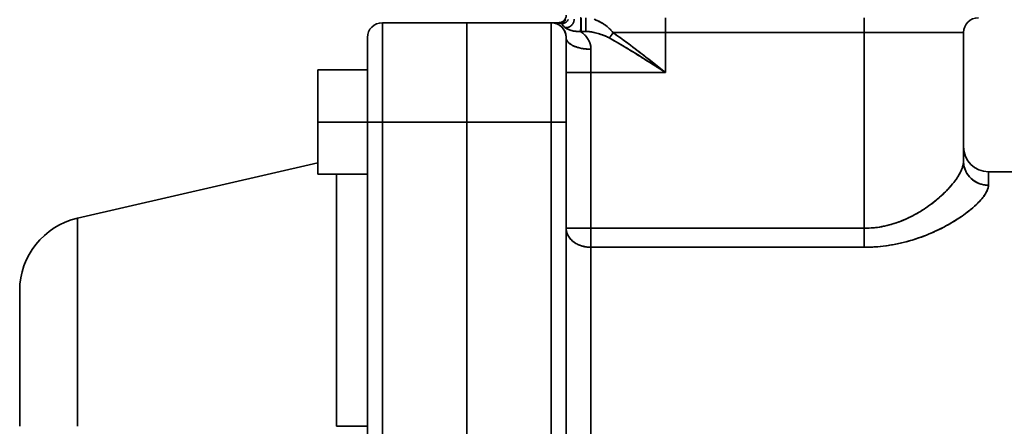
# Model space of a CAD drawing. Header units: inches. Extents: x 4039 to 5286, y 462 to 1855.
# Tile 5 of 26: x 4039 to 4238, y 1094 to 1176. Entities that reach past the tile are written whole.
import ezdxf

# ---------------------------------------------------------------- set-up
doc = ezdxf.new("R2010")
doc.units = ezdxf.units.IN
doc.header["$MEASUREMENT"] = 0

msp = doc.modelspace()

# ---------------------------------------------------------------- linework, layer by layer
at = {"color": 7, "lineweight": 35}
for p, q in [((4112.43, 1155.61), (4112.43, 1175.61)), ((4112.43, 1175.61), (4112.43, 1155.61)), ((4129.43, 1155.61), (4129.43, 1175.61)), ((4129.43, 1175.61), (4129.43, 1155.61)), ((4146.43, 1155.61), (4146.43, 1175.61)), ((4146.43, 1155.61), (4146.43, 1175.61)), ((4169.43, 1173.61), (4209.43, 1173.61)), ((4169.43, 1173.61), (4209.43, 1173.61)), ((4209.43, 1173.61), (4229.43, 1173.61)), ((4209.43, 1173.61), (4209.43, 1134.22)), ((4229.43, 1173.61), (4209.43, 1173.61)), ((4209.43, 1173.61), (4209.43, 1134.22)), ((4229.43, 1173.61), (4229.43, 1147.69)), ((4229.43, 1147.69), (4229.43, 1173.61)), ((4154.43, 1165.61), (4154.43, 1134.22)), ((4154.43, 1134.22), (4154.43, 1165.61)), ((4109.43, 1005.61), (4109.43, 1155.61)), ((4109.43, 1005.61), (4109.43, 1155.61)), ((4112.43, 1005.61), (4112.43, 1155.61)), ((4112.43, 1155.61), (4112.43, 1005.61)), ((4129.43, 1005.61), (4129.43, 1155.61)), ((4129.43, 1155.61), (4129.43, 1005.61)), ((4129.43, 1155.61), (4129.43, 1005.61)), ((4129.43, 1005.61), (4129.43, 1155.61)), ((4146.43, 1005.61), (4146.43, 1155.61)), ((4146.43, 1155.61), (4146.43, 1005.61)), ((4149.43, 1155.61), (4149.43, 1005.61)), ((4149.43, 1005.61), (4149.43, 1155.61)), ((4051.05, 1136.26), (4099.43, 1147.43)), ((4103.23, 1145.11), (4103.23, 1094.35)), ((4103.23, 1094.35), (4103.23, 1145.11)), ((4109.43, 1145.11), (4109.43, 1094.35)), ((4109.43, 1145.11), (4109.43, 1094.35)), ((4051.05, 1136.26), (4051.05, 1094.35)), ((4051.05, 1094.35), (4051.05, 1136.26)), ((4209.43, 1134.22), (4154.43, 1134.22)), ((4154.43, 1134.22), (4209.43, 1134.22)), ((4209.43, 1130.39), (4154.43, 1130.39)), ((4154.43, 1130.39), (4154.43, 1080.61)), ((4209.43, 1130.39), (4154.43, 1130.39)), ((4154.43, 1080.61), (4154.43, 1130.39)), ((4039.43, 1121.65), (4039.43, 1094.35)), ((4039.43, 1121.65), (4039.43, 1094.35)), ((4039.43, 1121.64), (4039.43, 1094.35))]:
    msp.add_line(p, q, dxfattribs=at)
at = {"color": 7, "lineweight": 35, "ltscale": 0.425}
for p, q in [((4112.43, 1175.61), (4129.43, 1175.61)), ((4112.43, 1175.61), (4129.43, 1175.61)), ((4129.43, 1175.61), (4112.43, 1175.61)), ((4129.43, 1175.61), (4146.43, 1175.61)), ((4129.43, 1175.61), (4146.43, 1175.61)), ((4146.43, 1175.61), (4129.43, 1175.61)), ((4129.43, 1155.61), (4112.43, 1155.61)), ((4129.43, 1155.61), (4112.43, 1155.61)), ((4146.43, 1155.61), (4129.43, 1155.61)), ((4146.43, 1155.61), (4129.43, 1155.61))]:
    msp.add_line(p, q, dxfattribs=at)
at = {"color": 7, "lineweight": 35, "ltscale": 0.002408}
msp.add_line((4129.43, 1175.61), (4129.43, 1175.51), dxfattribs=at)
at = {"color": 7, "lineweight": 35, "ltscale": 0.009608}
msp.add_line((4129.43, 1175.22), (4129.43, 1175.61), dxfattribs=at)
at = {"color": 7, "lineweight": 35, "ltscale": 0.0072}
msp.add_line((4129.43, 1175.51), (4129.43, 1175.22), dxfattribs=at)
at = {"color": 7, "lineweight": 35, "ltscale": 0.04345}
for p, q in [((4148.17, 1175.61), (4146.43, 1175.61)), ((4146.43, 1175.61), (4148.17, 1175.61))]:
    msp.add_line(p, q, dxfattribs=at)
at = {"color": 7, "lineweight": 35, "ltscale": 0.037769}
msp.add_line((4146.43, 1175.61), (4147.94, 1175.61), dxfattribs=at)
at = {"color": 7, "lineweight": 35, "ltscale": 0.000396}
msp.add_line((4146.44, 1175.61), (4146.43, 1175.61), dxfattribs=at)
at = {"color": 7, "lineweight": 35, "ltscale": 0.000835}
msp.add_line((4146.43, 1175.61), (4146.46, 1175.61), dxfattribs=at)
at = {"color": 7, "lineweight": 35, "ltscale": 0.000571}
msp.add_line((4146.43, 1175.61), (4146.45, 1175.61), dxfattribs=at)
at = {"color": 7, "lineweight": 35, "ltscale": 0.00595}
msp.add_line((4148.17, 1175.61), (4147.93, 1175.61), dxfattribs=at)
at = {"color": 7, "lineweight": 35, "ltscale": 0.001707}
msp.add_line((4148.5, 1175.42), (4148.56, 1175.41), dxfattribs=at)
at = {"color": 7, "lineweight": 35, "ltscale": 0.000301}
msp.add_line((4149, 1175.86), (4148.99, 1175.85), dxfattribs=at)
at = {"color": 7, "lineweight": 35, "ltscale": 0.068478}
for p, q in [((4152.43, 1173.87), (4152.43, 1176.61)), ((4153.38, 1173.87), (4153.38, 1176.61))]:
    msp.add_line(p, q, dxfattribs=at)
at = {"color": 7, "lineweight": 35, "ltscale": 0.0375}
for p, q in [((4152.43, 1175.11), (4152.43, 1176.61)), ((4153.38, 1176.61), (4153.38, 1175.11))]:
    msp.add_line(p, q, dxfattribs=at)
at = {"color": 7, "lineweight": 35, "ltscale": 0.005969}
msp.add_line((4156.52, 1175.62), (4156.73, 1175.5), dxfattribs=at)
at = {"color": 7, "lineweight": 35, "ltscale": 0.001672}
msp.add_line((4156.58, 1175.58), (4156.52, 1175.62), dxfattribs=at)
at = {"color": 7, "lineweight": 35, "ltscale": 0.075}
for p, q in [((4169.43, 1173.61), (4169.43, 1176.61)), ((4169.43, 1173.61), (4169.43, 1176.61)), ((4209.43, 1176.61), (4209.43, 1173.61)), ((4209.43, 1176.61), (4209.43, 1173.61)), ((4112.43, 1155.61), (4109.43, 1155.61)), ((4109.43, 1155.61), (4112.43, 1155.61)), ((4149.43, 1155.61), (4146.43, 1155.61)), ((4149.43, 1155.61), (4146.43, 1155.61))]:
    msp.add_line(p, q, dxfattribs=at)
at = {"color": 7, "lineweight": 35, "ltscale": 0.011922}
msp.add_line((4129.43, 1175.22), (4129.43, 1174.74), dxfattribs=at)
at = {"color": 7, "lineweight": 35, "ltscale": 0.028452}
msp.add_line((4129.43, 1174.08), (4129.43, 1175.22), dxfattribs=at)
at = {"color": 7, "lineweight": 35, "ltscale": 0.016531}
msp.add_line((4129.43, 1174.74), (4129.43, 1174.08), dxfattribs=at)
at = {"color": 7, "lineweight": 35, "ltscale": 0.020979}
msp.add_line((4129.43, 1174.08), (4129.43, 1173.24), dxfattribs=at)
at = {"color": 7, "lineweight": 35, "ltscale": 0.046205}
msp.add_line((4129.43, 1172.24), (4129.43, 1174.08), dxfattribs=at)
at = {"color": 7, "lineweight": 35, "ltscale": 0.000802}
msp.add_line((4148.95, 1174.88), (4148.92, 1174.9), dxfattribs=at)
at = {"color": 7, "lineweight": 35, "ltscale": 0.003939}
msp.add_line((4149.04, 1174.79), (4148.92, 1174.9), dxfattribs=at)
at = {"color": 7, "lineweight": 35, "ltscale": 0.000914}
msp.add_line((4148.99, 1174.83), (4149.01, 1174.81), dxfattribs=at)
at = {"color": 7, "lineweight": 35, "ltscale": 0.002265}
for p, q in [((4152.34, 1173.87), (4152.43, 1173.87)), ((4152.43, 1173.87), (4152.34, 1173.87))]:
    msp.add_line(p, q, dxfattribs=at)
at = {"color": 7, "lineweight": 35, "ltscale": 0.030978}
for p, q in [((4152.43, 1173.87), (4152.43, 1175.11)), ((4153.38, 1175.11), (4153.38, 1173.87))]:
    msp.add_line(p, q, dxfattribs=at)
at = {"color": 7, "lineweight": 35, "ltscale": 0.023919}
msp.add_line((4153.38, 1173.87), (4152.43, 1173.87), dxfattribs=at)
msp.add_line((4153.38, 1173.87), (4152.43, 1173.87), dxfattribs=at)
at = {"color": 7, "lineweight": 35, "ltscale": 0.002281}
msp.add_line((4155.05, 1173.64), (4155.13, 1173.62), dxfattribs=at)
at = {"color": 7, "lineweight": 35, "ltscale": 0.263903}
for p, q in [((4158.87, 1173.61), (4169.43, 1173.61)), ((4169.43, 1173.61), (4158.87, 1173.61))]:
    msp.add_line(p, q, dxfattribs=at)
at = {"color": 7, "lineweight": 35, "ltscale": 0.2}
msp.add_line((4169.43, 1165.61), (4169.43, 1173.61), dxfattribs=at)
msp.add_line((4169.43, 1165.61), (4169.43, 1173.61), dxfattribs=at)
at = {"color": 7, "lineweight": 35, "ltscale": 0.16002}
msp.add_line((4109.43, 1172.61), (4109.43, 1166.21), dxfattribs=at)
at = {"color": 7, "lineweight": 35, "ltscale": 0.057424}
msp.add_line((4109.43, 1170.31), (4109.43, 1172.61), dxfattribs=at)
at = {"color": 7, "lineweight": 35, "ltscale": 0.007172}
msp.add_line((4109.43, 1172.32), (4109.43, 1172.61), dxfattribs=at)
at = {"color": 7, "lineweight": 35, "ltscale": 0.017647}
msp.add_line((4109.43, 1171.61), (4109.43, 1172.32), dxfattribs=at)
at = {"color": 7, "lineweight": 35, "ltscale": 0.022891}
msp.add_line((4109.43, 1170.7), (4109.43, 1171.61), dxfattribs=at)
at = {"color": 7, "lineweight": 35, "ltscale": 0.025226}
msp.add_line((4129.43, 1173.24), (4129.43, 1172.24), dxfattribs=at)
at = {"color": 7, "lineweight": 35, "ltscale": 0.02923}
msp.add_line((4129.43, 1172.24), (4129.43, 1171.07), dxfattribs=at)
at = {"color": 7, "lineweight": 35, "ltscale": 0.062182}
msp.add_line((4129.43, 1169.75), (4129.43, 1172.24), dxfattribs=at)
at = {"color": 7, "lineweight": 35, "ltscale": 0.424997}
msp.add_line((4149.43, 1172.61), (4149.43, 1155.61), dxfattribs=at)
at = {"color": 7, "lineweight": 35, "ltscale": 0.007095}
msp.add_line((4149.43, 1172.32), (4149.43, 1172.61), dxfattribs=at)
at = {"color": 7, "lineweight": 35, "ltscale": 0.022745}
msp.add_line((4149.43, 1171.41), (4149.43, 1172.32), dxfattribs=at)
at = {"color": 7, "lineweight": 35, "ltscale": 0.017639}
msp.add_line((4149.43, 1170.71), (4149.43, 1171.41), dxfattribs=at)
at = {"color": 7, "lineweight": 35, "ltscale": 0.001724}
msp.add_line((4149.64, 1171.93), (4149.61, 1171.99), dxfattribs=at)
at = {"color": 7, "lineweight": 35, "ltscale": 0.02386}
msp.add_line((4109.43, 1169.74), (4109.43, 1170.7), dxfattribs=at)
at = {"color": 7, "lineweight": 35, "ltscale": 0.020963}
msp.add_line((4109.43, 1169.47), (4109.43, 1170.31), dxfattribs=at)
at = {"color": 7, "lineweight": 35, "ltscale": 0.052909}
msp.add_line((4109.43, 1167.63), (4109.43, 1169.74), dxfattribs=at)
at = {"color": 7, "lineweight": 35, "ltscale": 0.014325}
msp.add_line((4109.43, 1168.9), (4109.43, 1169.47), dxfattribs=at)
at = {"color": 7, "lineweight": 35, "ltscale": 0.032952}
msp.add_line((4129.43, 1171.07), (4129.43, 1169.75), dxfattribs=at)
at = {"color": 7, "lineweight": 35, "ltscale": 0.036356}
msp.add_line((4129.43, 1169.75), (4129.43, 1168.29), dxfattribs=at)
at = {"color": 7, "lineweight": 35, "ltscale": 0.075768}
msp.add_line((4129.43, 1166.72), (4129.43, 1169.75), dxfattribs=at)
at = {"color": 7, "lineweight": 35, "ltscale": 0.021798}
msp.add_line((4149.43, 1169.83), (4149.43, 1170.71), dxfattribs=at)
at = {"color": 7, "lineweight": 35, "ltscale": 0.025773}
msp.add_line((4149.43, 1168.8), (4149.43, 1169.83), dxfattribs=at)
at = {"color": 7, "lineweight": 35, "ltscale": 0.116666}
for p, q in [((4154.43, 1170.27), (4154.43, 1165.61)), ((4154.43, 1165.61), (4154.43, 1170.27))]:
    msp.add_line(p, q, dxfattribs=at)
at = {"color": 7, "lineweight": 35, "ltscale": 0.069788}
msp.add_line((4109.43, 1166.11), (4109.43, 1168.9), dxfattribs=at)
at = {"color": 7, "lineweight": 35, "ltscale": 0.06442}
msp.add_line((4109.43, 1165.05), (4109.43, 1167.63), dxfattribs=at)
at = {"color": 7, "lineweight": 35, "ltscale": 0.039411}
msp.add_line((4129.43, 1168.29), (4129.43, 1166.72), dxfattribs=at)
at = {"color": 7, "lineweight": 35, "ltscale": 0.02943}
msp.add_line((4149.43, 1167.63), (4149.43, 1168.8), dxfattribs=at)
at = {"color": 7, "lineweight": 35, "ltscale": 0.085471}
msp.add_line((4166.74, 1167.72), (4169.43, 1165.61), dxfattribs=at)
at = {"color": 7, "lineweight": 35, "ltscale": 0.2625}
for p, q in [((4099.43, 1166.11), (4099.43, 1155.61)), ((4099.43, 1155.61), (4099.43, 1166.11)), ((4099.43, 1155.61), (4099.43, 1166.11)), ((4099.43, 1166.11), (4099.43, 1155.61)), ((4099.43, 1155.61), (4099.43, 1166.11)), ((4109.43, 1155.61), (4109.43, 1166.11)), ((4109.43, 1155.61), (4109.43, 1166.11)), ((4099.43, 1145.11), (4099.43, 1155.61)), ((4099.43, 1145.11), (4099.43, 1155.61)), ((4099.43, 1155.61), (4099.43, 1145.11)), ((4109.43, 1145.11), (4109.43, 1155.61)), ((4109.43, 1145.11), (4109.43, 1155.61))]:
    msp.add_line(p, q, dxfattribs=at)
at = {"color": 7, "lineweight": 35, "ltscale": 0.25}
for p, q in [((4109.43, 1166.11), (4099.43, 1166.11)), ((4099.43, 1166.11), (4109.43, 1166.11)), ((4109.43, 1166.11), (4099.43, 1166.11)), ((4099.43, 1166.11), (4109.43, 1166.11)), ((4099.43, 1166.11), (4109.43, 1166.11)), ((4109.43, 1155.61), (4099.43, 1155.61)), ((4099.43, 1155.61), (4109.43, 1155.61)), ((4109.43, 1145.11), (4099.43, 1145.11)), ((4099.43, 1145.11), (4109.43, 1145.11))]:
    msp.add_line(p, q, dxfattribs=at)
at = {"color": 7, "lineweight": 35, "ltscale": 0.019041}
msp.add_line((4109.43, 1166.21), (4109.43, 1165.44), dxfattribs=at)
at = {"color": 7, "lineweight": 35, "ltscale": 0.0326}
msp.add_line((4109.43, 1165.44), (4109.43, 1164.14), dxfattribs=at)
at = {"color": 7, "lineweight": 35, "ltscale": 0.042087}
msp.add_line((4129.43, 1166.72), (4129.43, 1165.03), dxfattribs=at)
at = {"color": 7, "lineweight": 35, "ltscale": 0.086444}
msp.add_line((4129.43, 1163.26), (4129.43, 1166.72), dxfattribs=at)
at = {"color": 7, "lineweight": 35, "ltscale": 0.035312}
msp.add_line((4149.43, 1164.91), (4149.43, 1166.32), dxfattribs=at)
at = {"color": 7, "lineweight": 35, "ltscale": 0.125}
for p, q in [((4149.43, 1165.61), (4154.43, 1165.61)), ((4149.43, 1165.61), (4154.43, 1165.61)), ((4154.43, 1134.22), (4149.43, 1134.22))]:
    msp.add_line(p, q, dxfattribs=at)
at = {"color": 7, "lineweight": 35, "ltscale": 0.375}
for p, q in [((4169.43, 1165.61), (4154.43, 1165.61)), ((4154.43, 1165.61), (4169.43, 1165.61))]:
    msp.add_line(p, q, dxfattribs=at)
at = {"color": 7, "lineweight": 35, "ltscale": 0.040388}
msp.add_line((4109.43, 1163.43), (4109.43, 1165.05), dxfattribs=at)
at = {"color": 7, "lineweight": 35, "ltscale": 0.213339}
msp.add_line((4109.43, 1164.14), (4109.43, 1155.61), dxfattribs=at)
at = {"color": 7, "lineweight": 35, "ltscale": 0.044357}
msp.add_line((4129.43, 1165.03), (4129.43, 1163.26), dxfattribs=at)
at = {"color": 7, "lineweight": 35, "ltscale": 0.037364}
msp.add_line((4149.43, 1163.41), (4149.43, 1164.91), dxfattribs=at)
at = {"color": 7, "lineweight": 35, "ltscale": 0.052548}
msp.add_line((4109.43, 1161.33), (4109.43, 1163.43), dxfattribs=at)
at = {"color": 7, "lineweight": 35, "ltscale": 0.046199}
msp.add_line((4129.43, 1163.26), (4129.43, 1161.41), dxfattribs=at)
at = {"color": 7, "lineweight": 35, "ltscale": 0.093796}
msp.add_line((4129.43, 1159.51), (4129.43, 1163.26), dxfattribs=at)
at = {"color": 7, "lineweight": 35, "ltscale": 0.03876}
msp.add_line((4149.43, 1161.86), (4149.43, 1163.41), dxfattribs=at)
at = {"color": 7, "lineweight": 35, "ltscale": 0.079106}
msp.add_line((4149.43, 1158.7), (4149.43, 1161.86), dxfattribs=at)
at = {"color": 7, "lineweight": 35, "ltscale": 0.065381}
msp.add_line((4109.43, 1158.72), (4109.43, 1161.33), dxfattribs=at)
at = {"color": 7, "lineweight": 35, "ltscale": 0.047597}
msp.add_line((4129.43, 1161.41), (4129.43, 1159.51), dxfattribs=at)
at = {"color": 7, "lineweight": 35, "ltscale": 0.048537}
msp.add_line((4129.43, 1159.51), (4129.43, 1157.57), dxfattribs=at)
at = {"color": 7, "lineweight": 35, "ltscale": 0.097546}
msp.add_line((4129.43, 1155.61), (4129.43, 1159.51), dxfattribs=at)
at = {"color": 7, "lineweight": 35, "ltscale": 0.077783}
msp.add_line((4109.43, 1155.61), (4109.43, 1158.72), dxfattribs=at)
at = {"color": 7, "lineweight": 35, "ltscale": 0.049009}
msp.add_line((4129.43, 1157.57), (4129.43, 1155.61), dxfattribs=at)
at = {"color": 7, "lineweight": 35, "ltscale": 0.077334}
msp.add_line((4149.43, 1155.61), (4149.43, 1158.7), dxfattribs=at)
at = {"color": 7, "lineweight": 35, "ltscale": 0.204485}
msp.add_line((4099.43, 1147.43), (4099.43, 1155.61), dxfattribs=at)
at = {"color": 7, "lineweight": 35, "ltscale": 0.204484}
msp.add_line((4099.43, 1155.61), (4099.43, 1147.43), dxfattribs=at)
at = {"color": 7, "lineweight": 35, "ltscale": 0.00033}
msp.add_line((4229.43, 1147.69), (4229.43, 1147.67), dxfattribs=at)
at = {"color": 7, "lineweight": 35, "ltscale": 0.000174}
msp.add_line((4229.43, 1147.67), (4229.43, 1147.68), dxfattribs=at)
at = {"color": 7, "lineweight": 35, "ltscale": 0.067738}
for p, q in [((4234.43, 1145.61), (4234.43, 1142.9)), ((4234.43, 1142.9), (4234.43, 1145.61))]:
    msp.add_line(p, q, dxfattribs=at)
at = {"color": 7, "lineweight": 35, "ltscale": 0.251161}
msp.add_line((4244.47, 1145.61), (4234.43, 1145.61), dxfattribs=at)
at = {"color": 7, "lineweight": 35, "ltscale": 0.002299}
msp.add_line((4234.35, 1142.32), (4234.37, 1142.41), dxfattribs=at)
at = {"color": 7, "lineweight": 35, "ltscale": 0.035797}
msp.add_line((4051.05, 1133.92), (4051.05, 1135.36), dxfattribs=at)
at = {"color": 7, "lineweight": 35, "ltscale": 0.009516}
msp.add_line((4149.43, 1134.22), (4149.81, 1134.23), dxfattribs=at)
at = {"color": 7, "lineweight": 35, "ltscale": 0.115484}
msp.add_line((4149.81, 1134.23), (4154.43, 1134.22), dxfattribs=at)
at = {"color": 7, "lineweight": 35, "ltscale": 0.095748}
for p, q in [((4154.43, 1134.22), (4154.43, 1130.39)), ((4154.43, 1130.39), (4154.43, 1134.22)), ((4209.43, 1134.22), (4209.43, 1130.39)), ((4209.43, 1134.22), (4209.43, 1130.39))]:
    msp.add_line(p, q, dxfattribs=at)
at = {"color": 7, "lineweight": 35, "ltscale": 0.000179}
msp.add_line((4039.43, 1121.65), (4039.43, 1121.64), dxfattribs=at)
at = {"color": 7, "lineweight": 35, "ltscale": 0.016317}
msp.add_line((4039.43, 1121.11), (4039.43, 1120.46), dxfattribs=at)
at = {"color": 7, "lineweight": 35, "ltscale": 0.085954}
msp.add_line((4039.43, 1117.02), (4039.43, 1120.46), dxfattribs=at)
at = {"color": 7, "lineweight": 35, "ltscale": 0.022588}
msp.add_line((4039.43, 1120.46), (4039.43, 1119.56), dxfattribs=at)
at = {"color": 7, "lineweight": 35, "ltscale": 0.028639}
msp.add_line((4039.43, 1119.56), (4039.43, 1118.41), dxfattribs=at)
at = {"color": 7, "lineweight": 35, "ltscale": 0.034413}
msp.add_line((4039.43, 1118.41), (4039.43, 1117.04), dxfattribs=at)
at = {"color": 7, "lineweight": 35, "ltscale": 0.039856}
msp.add_line((4039.43, 1117.04), (4039.43, 1115.44), dxfattribs=at)
at = {"color": 7, "lineweight": 35, "ltscale": 0.148214}
msp.add_line((4039.43, 1109.52), (4039.43, 1115.45), dxfattribs=at)
at = {"color": 7, "lineweight": 35, "ltscale": 0.057366}
msp.add_line((4039.43, 1109.51), (4039.43, 1107.22), dxfattribs=at)
at = {"color": 7, "lineweight": 35, "ltscale": 0.06048}
msp.add_line((4039.43, 1107.22), (4039.43, 1104.8), dxfattribs=at)
at = {"color": 7, "lineweight": 35, "ltscale": 0.063022}
msp.add_line((4039.43, 1104.8), (4039.43, 1102.28), dxfattribs=at)
at = {"color": 7, "lineweight": 35, "ltscale": 0.064963}
msp.add_line((4039.43, 1102.28), (4039.43, 1099.68), dxfattribs=at)
at = {"color": 7, "lineweight": 35, "ltscale": 0.066275}
msp.add_line((4039.43, 1099.68), (4039.43, 1097.03), dxfattribs=at)
at = {"color": 7, "lineweight": 35, "ltscale": 0.066937}
msp.add_line((4039.43, 1097.03), (4039.43, 1094.35), dxfattribs=at)
at = {"color": 7, "lineweight": 35, "ltscale": 0.155009}
msp.add_line((4109.43, 1094.35), (4103.23, 1094.35), dxfattribs=at)
at = {"color": 7, "lineweight": 35}
for points in [[(4149.38, 1176.24), (4149.32, 1176.16), (4149.25, 1176.08), (4149.18, 1176), (4149.1, 1175.93), (4149.01, 1175.87), (4148.92, 1175.81), (4148.83, 1175.76), (4148.73, 1175.72), (4148.63, 1175.68), (4148.53, 1175.65), (4148.43, 1175.63), (4148.34, 1175.62), (4148.25, 1175.61), (4148.17, 1175.61)], [(4149.38, 1176.24), (4149.32, 1176.16), (4149.25, 1176.08), (4149.17, 1176), (4149.09, 1175.93), (4149.01, 1175.87), (4148.92, 1175.81), (4148.83, 1175.76), (4148.73, 1175.72), (4148.63, 1175.68), (4148.53, 1175.65), (4148.43, 1175.63), (4148.34, 1175.62), (4148.25, 1175.61), (4148.17, 1175.61)], [(4148.17, 1175.61), (4148.19, 1175.6), (4148.21, 1175.6), (4148.24, 1175.59), (4148.27, 1175.58), (4148.33, 1175.56), (4148.4, 1175.52), (4148.48, 1175.47), (4148.56, 1175.41)], [(4148.56, 1175.41), (4148.45, 1175.49), (4148.39, 1175.52), (4148.33, 1175.55), (4148.27, 1175.58), (4148.24, 1175.59), (4148.22, 1175.6), (4148.19, 1175.6), (4148.17, 1175.61)], [(4148.56, 1175.41), (4148.66, 1175.42), (4148.76, 1175.44), (4148.86, 1175.46), (4148.96, 1175.49), (4149.05, 1175.52), (4149.15, 1175.57), (4149.24, 1175.61), (4149.32, 1175.67), (4149.41, 1175.73), (4149.49, 1175.79), (4149.56, 1175.86), (4149.63, 1175.94), (4149.7, 1176.02), (4149.76, 1176.1), (4149.81, 1176.19), (4149.86, 1176.28)], [(4148.56, 1175.41), (4148.66, 1175.42), (4148.76, 1175.44), (4148.86, 1175.46), (4148.96, 1175.49), (4149.05, 1175.52), (4149.15, 1175.56), (4149.24, 1175.61), (4149.32, 1175.67), (4149.41, 1175.73), (4149.49, 1175.79), (4149.56, 1175.86), (4149.63, 1175.94), (4149.7, 1176.02), (4149.76, 1176.1), (4149.81, 1176.19), (4149.86, 1176.28)], [(4149.17, 1174.66), (4149.1, 1174.72), (4149.04, 1174.78), (4148.93, 1174.89), (4148.84, 1174.99), (4148.76, 1175.08), (4148.7, 1175.17), (4148.67, 1175.21), (4148.64, 1175.26), (4148.62, 1175.3), (4148.6, 1175.34), (4148.56, 1175.41)], [(4151.03, 1176.29), (4151.03, 1176.2), (4151.02, 1176.13), (4151.02, 1176.05), (4151, 1175.98), (4150.99, 1175.92), (4150.98, 1175.87), (4150.95, 1175.77), (4150.91, 1175.67), (4150.87, 1175.57), (4150.82, 1175.48), (4150.76, 1175.39), (4150.7, 1175.31), (4150.64, 1175.22), (4150.57, 1175.15), (4150.5, 1175.07), (4150.42, 1175), (4150.34, 1174.94), (4150.25, 1174.88), (4150.16, 1174.82), (4150.07, 1174.78), (4149.98, 1174.74), (4149.88, 1174.7), (4149.78, 1174.67), (4149.68, 1174.65), (4149.58, 1174.64), (4149.52, 1174.63), (4149.47, 1174.63), (4149.42, 1174.63), (4149.37, 1174.63), (4149.3, 1174.64), (4149.24, 1174.65), (4149.17, 1174.66)], [(4151.03, 1176.26), (4151.03, 1176.16), (4151.02, 1176.06), (4151, 1175.96), (4150.98, 1175.87), (4150.95, 1175.77), (4150.91, 1175.67), (4150.87, 1175.58), (4150.82, 1175.49), (4150.76, 1175.4), (4150.71, 1175.31), (4150.64, 1175.23), (4150.57, 1175.15), (4150.5, 1175.07), (4150.42, 1175), (4150.34, 1174.94), (4150.25, 1174.88), (4150.17, 1174.83), (4150.07, 1174.78), (4149.98, 1174.74), (4149.89, 1174.7), (4149.78, 1174.67), (4149.68, 1174.65), (4149.63, 1174.64), (4149.58, 1174.64), (4149.5, 1174.63), (4149.41, 1174.63), (4149.33, 1174.64), (4149.25, 1174.65), (4149.17, 1174.66)], [(4152.37, 1176.61), (4152.37, 1176.61), (4152.37, 1176.61), (4152.37, 1176.6), (4152.37, 1176.6), (4152.37, 1176.59), (4152.38, 1176.57), (4152.38, 1176.48), (4152.39, 1176.37), (4152.39, 1176.23), (4152.39, 1175.99), (4152.39, 1175.71), (4152.38, 1175.23), (4152.37, 1174.74), (4152.36, 1174.42), (4152.35, 1174.12), (4152.34, 1173.87)], [(4152.34, 1173.87), (4152.35, 1174.09), (4152.36, 1174.35), (4152.37, 1174.62), (4152.38, 1174.91), (4152.39, 1175.52), (4152.39, 1175.81), (4152.39, 1176.09), (4152.39, 1176.33), (4152.38, 1176.43), (4152.38, 1176.51), (4152.38, 1176.56), (4152.37, 1176.59), (4152.37, 1176.6), (4152.37, 1176.61), (4152.37, 1176.61), (4152.37, 1176.61), (4152.37, 1176.61)], [(4155.23, 1176.23), (4155.35, 1176.18), (4155.46, 1176.14), (4155.69, 1176.04), (4155.92, 1175.94), (4156.14, 1175.82), (4156.36, 1175.71), (4156.57, 1175.59), (4156.78, 1175.46), (4156.99, 1175.33), (4157.2, 1175.19), (4157.39, 1175.05), (4157.59, 1174.9), (4157.77, 1174.76), (4157.94, 1174.61), (4158.11, 1174.45), (4158.28, 1174.3), (4158.36, 1174.21), (4158.44, 1174.13), (4158.51, 1174.05), (4158.59, 1173.96), (4158.69, 1173.85), (4158.78, 1173.73), (4158.87, 1173.61)], [(4149.17, 1174.66), (4149.25, 1174.6), (4149.33, 1174.54), (4149.43, 1174.48), (4149.54, 1174.41), (4149.66, 1174.35), (4149.8, 1174.28), (4149.95, 1174.22), (4150.1, 1174.16), (4150.26, 1174.1), (4150.42, 1174.05), (4150.58, 1174.01), (4150.77, 1173.97), (4150.96, 1173.93), (4151.15, 1173.9), (4151.35, 1173.88), (4151.54, 1173.86), (4151.74, 1173.85), (4151.94, 1173.85), (4152.14, 1173.86), (4152.34, 1173.87)], [(4150.31, 1174.09), (4150.49, 1174.03), (4150.68, 1173.99), (4150.88, 1173.94), (4151.07, 1173.91), (4151.27, 1173.89), (4151.47, 1173.87), (4151.67, 1173.85), (4151.88, 1173.85), (4152.03, 1173.85), (4152.18, 1173.86), (4152.34, 1173.87)], [(4154.43, 1170.27), (4154.42, 1170.44), (4154.41, 1170.6), (4154.39, 1170.76), (4154.37, 1170.91), (4154.34, 1171.07), (4154.3, 1171.22), (4154.26, 1171.36), (4154.22, 1171.49), (4154.17, 1171.62), (4154.12, 1171.75), (4154.08, 1171.83), (4154.04, 1171.91), (4153.96, 1172.07), (4153.88, 1172.22), (4153.79, 1172.37), (4153.69, 1172.51), (4153.6, 1172.64), (4153.49, 1172.77), (4153.43, 1172.85), (4153.37, 1172.93), (4153.3, 1173.01), (4153.22, 1173.09), (4153.08, 1173.23), (4152.93, 1173.38), (4152.79, 1173.51), (4152.64, 1173.63), (4152.49, 1173.75), (4152.34, 1173.87)], [(4158.08, 1172.56), (4157.92, 1172.65), (4157.75, 1172.73), (4157.58, 1172.81), (4157.45, 1172.87), (4157.32, 1172.92), (4157.06, 1173.03), (4156.79, 1173.13), (4156.49, 1173.23), (4156.2, 1173.33), (4155.9, 1173.42), (4155.6, 1173.5), (4155.29, 1173.58), (4154.99, 1173.65), (4154.83, 1173.69), (4154.67, 1173.72), (4154.52, 1173.75), (4154.37, 1173.77), (4154.12, 1173.81), (4154, 1173.83), (4153.87, 1173.84), (4153.71, 1173.85), (4153.55, 1173.86), (4153.38, 1173.87)], [(4154.61, 1173.73), (4154.34, 1173.78), (4154.21, 1173.8), (4154.08, 1173.82), (4153.9, 1173.84), (4153.72, 1173.85), (4153.55, 1173.86), (4153.38, 1173.87)], [(4169.43, 1165.61), (4167.54, 1167.09), (4166.6, 1167.82), (4165.9, 1168.37), (4165.19, 1168.92), (4164.25, 1169.64), (4163.32, 1170.36), (4162.85, 1170.71), (4162.38, 1171.07), (4161.92, 1171.41), (4161.45, 1171.76), (4161.04, 1172.06), (4160.62, 1172.36), (4160.04, 1172.79), (4159.46, 1173.2), (4158.87, 1173.61)], [(4149.43, 1172.61), (4149.43, 1172.52), (4149.44, 1172.43), (4149.46, 1172.35), (4149.48, 1172.27), (4149.51, 1172.18), (4149.54, 1172.12), (4149.57, 1172.05), (4149.61, 1171.98), (4149.64, 1171.93), (4149.67, 1171.89), (4149.72, 1171.82), (4149.78, 1171.75), (4149.84, 1171.68), (4149.88, 1171.64), (4149.93, 1171.59), (4150.03, 1171.5), (4150.14, 1171.41), (4150.25, 1171.32), (4150.32, 1171.28), (4150.39, 1171.23), (4150.46, 1171.18), (4150.54, 1171.14), (4150.69, 1171.05), (4150.85, 1170.97), (4150.99, 1170.91), (4151.12, 1170.85), (4151.26, 1170.8), (4151.37, 1170.76), (4151.48, 1170.72), (4151.69, 1170.65), (4151.92, 1170.59), (4152.14, 1170.53), (4152.34, 1170.48), (4152.55, 1170.44), (4152.76, 1170.41), (4152.97, 1170.37), (4153.11, 1170.36), (4153.25, 1170.34), (4153.39, 1170.32), (4153.53, 1170.31), (4153.75, 1170.29), (4153.98, 1170.28), (4154.2, 1170.27), (4154.43, 1170.27)], [(4154.43, 1170.27), (4154.15, 1170.28), (4153.87, 1170.29), (4153.59, 1170.31), (4153.45, 1170.32), (4153.3, 1170.33), (4153.12, 1170.35), (4152.93, 1170.38), (4152.74, 1170.41), (4152.49, 1170.45), (4152.25, 1170.51), (4152.01, 1170.56), (4151.89, 1170.6), (4151.77, 1170.63), (4151.58, 1170.69), (4151.4, 1170.75), (4151.22, 1170.82), (4151.05, 1170.89), (4150.88, 1170.96), (4150.72, 1171.04), (4150.56, 1171.13), (4150.48, 1171.17), (4150.41, 1171.22), (4150.31, 1171.28), (4150.22, 1171.35), (4150.13, 1171.41), (4150.03, 1171.5), (4149.93, 1171.59), (4149.84, 1171.67), (4149.76, 1171.77), (4149.69, 1171.86), (4149.63, 1171.95), (4149.57, 1172.05), (4149.53, 1172.14), (4149.49, 1172.23), (4149.46, 1172.33), (4149.44, 1172.42), (4149.43, 1172.51), (4149.43, 1172.61)], [(4158.08, 1172.56), (4158.7, 1172.21), (4159.33, 1171.85), (4159.96, 1171.49), (4160.43, 1171.21), (4160.9, 1170.93), (4161.37, 1170.65), (4161.84, 1170.36), (4162.8, 1169.78), (4163.76, 1169.18), (4164.72, 1168.59), (4165.5, 1168.1), (4166.28, 1167.6), (4167.33, 1166.94), (4169.43, 1165.61)], [(4229.43, 1147.69), (4229.43, 1147.6), (4229.42, 1147.51), (4229.42, 1147.43), (4229.41, 1147.34), (4229.38, 1147.15), (4229.34, 1146.97), (4229.3, 1146.78), (4229.24, 1146.59), (4229.18, 1146.39), (4229.14, 1146.27), (4229.09, 1146.16), (4229, 1145.92), (4228.89, 1145.69), (4228.77, 1145.44), (4228.63, 1145.2), (4228.49, 1144.96), (4228.4, 1144.81), (4228.31, 1144.66), (4228.22, 1144.51), (4228.12, 1144.36), (4227.91, 1144.06), (4227.69, 1143.75), (4227.52, 1143.53), (4227.34, 1143.31), (4227.16, 1143.09), (4227.03, 1142.93), (4226.88, 1142.76), (4226.59, 1142.43), (4226.29, 1142.1), (4225.97, 1141.77), (4225.64, 1141.44), (4225.31, 1141.11), (4224.95, 1140.78), (4224.58, 1140.45), (4224.21, 1140.12), (4223.82, 1139.8), (4223.42, 1139.48), (4223.02, 1139.17), (4222.6, 1138.86), (4222.39, 1138.71), (4222.18, 1138.56), (4221.96, 1138.41), (4221.75, 1138.26), (4221.34, 1138), (4220.93, 1137.73), (4220.51, 1137.48), (4220.09, 1137.23), (4219.65, 1136.99), (4219.43, 1136.87), (4219.21, 1136.75), (4218.99, 1136.64), (4218.77, 1136.53), (4218.43, 1136.36), (4218.08, 1136.2), (4217.74, 1136.04), (4217.39, 1135.89), (4216.96, 1135.72), (4216.53, 1135.55), (4216.09, 1135.39), (4215.87, 1135.32), (4215.65, 1135.24), (4215.42, 1135.17), (4215.2, 1135.1), (4214.83, 1134.99), (4214.45, 1134.89), (4214.07, 1134.79), (4213.68, 1134.7), (4213.3, 1134.62), (4212.91, 1134.54), (4212.51, 1134.47), (4212.1, 1134.41), (4211.68, 1134.36), (4211.27, 1134.31), (4210.86, 1134.28), (4210.44, 1134.25), (4210.2, 1134.24), (4209.94, 1134.23), (4209.67, 1134.23), (4209.43, 1134.22)], [(4234.43, 1142.9), (4234.23, 1142.9), (4234.03, 1142.91), (4233.84, 1142.93), (4233.64, 1142.96), (4233.45, 1142.99), (4233.26, 1143.03), (4233.06, 1143.08), (4232.88, 1143.13), (4232.69, 1143.2), (4232.5, 1143.27), (4232.32, 1143.34), (4232.15, 1143.43), (4231.97, 1143.51), (4231.8, 1143.61), (4231.64, 1143.71), (4231.47, 1143.82), (4231.32, 1143.94), (4231.16, 1144.06), (4231.02, 1144.18), (4230.87, 1144.32), (4230.74, 1144.45), (4230.61, 1144.6), (4230.48, 1144.75), (4230.36, 1144.9), (4230.25, 1145.05), (4230.15, 1145.21), (4230.05, 1145.38), (4229.96, 1145.55), (4229.87, 1145.72), (4229.79, 1145.89), (4229.72, 1146.07), (4229.66, 1146.25), (4229.6, 1146.43), (4229.55, 1146.62), (4229.51, 1146.8), (4229.48, 1146.99), (4229.46, 1147.16), (4229.44, 1147.34), (4229.43, 1147.51), (4229.43, 1147.69)], [(4229.43, 1147.69), (4229.43, 1147.5), (4229.44, 1147.31), (4229.45, 1147.22), (4229.46, 1147.12), (4229.48, 1146.97), (4229.51, 1146.81), (4229.54, 1146.66), (4229.58, 1146.51), (4229.62, 1146.36), (4229.68, 1146.19), (4229.74, 1146.02), (4229.81, 1145.86), (4229.88, 1145.69), (4229.96, 1145.53), (4230.05, 1145.37), (4230.14, 1145.22), (4230.24, 1145.07), (4230.35, 1144.92), (4230.46, 1144.77), (4230.58, 1144.62), (4230.71, 1144.49), (4230.84, 1144.35), (4230.98, 1144.22), (4231.12, 1144.1), (4231.26, 1143.98), (4231.41, 1143.87), (4231.57, 1143.76), (4231.72, 1143.66), (4231.89, 1143.56), (4232.05, 1143.47), (4232.22, 1143.39), (4232.38, 1143.31), (4232.55, 1143.25), (4232.72, 1143.18), (4232.9, 1143.13), (4233.07, 1143.08), (4233.24, 1143.03), (4233.42, 1143), (4233.55, 1142.97), (4233.69, 1142.95), (4233.82, 1142.93), (4233.93, 1142.92), (4234.03, 1142.91), (4234.23, 1142.9), (4234.43, 1142.9)], [(4209.43, 1130.39), (4209.72, 1130.4), (4210.02, 1130.4), (4210.33, 1130.41), (4210.62, 1130.42), (4211.15, 1130.44), (4211.68, 1130.47), (4212.2, 1130.52), (4212.73, 1130.57), (4213.25, 1130.62), (4213.77, 1130.69), (4214.29, 1130.76), (4214.59, 1130.81), (4214.89, 1130.86), (4215.49, 1130.97), (4216.09, 1131.09), (4216.68, 1131.22), (4217.27, 1131.36), (4217.57, 1131.43), (4217.88, 1131.51), (4218.48, 1131.67), (4219.07, 1131.85), (4219.66, 1132.03), (4220.24, 1132.23), (4220.82, 1132.43), (4221.39, 1132.64), (4221.95, 1132.86), (4222.51, 1133.09), (4222.92, 1133.26), (4223.32, 1133.43), (4223.72, 1133.61), (4224.01, 1133.75), (4224.3, 1133.89), (4224.59, 1134.03), (4224.88, 1134.17), (4225.45, 1134.46), (4226.01, 1134.76), (4226.55, 1135.07), (4227.09, 1135.38), (4227.62, 1135.7), (4228.14, 1136.03), (4228.4, 1136.19), (4228.65, 1136.36), (4229.04, 1136.62), (4229.42, 1136.89), (4229.8, 1137.17), (4230.16, 1137.44), (4230.52, 1137.72), (4230.91, 1138.03), (4231.28, 1138.35), (4231.46, 1138.5), (4231.64, 1138.66), (4231.9, 1138.9), (4232.15, 1139.14), (4232.38, 1139.38), (4232.61, 1139.62), (4232.86, 1139.89), (4233.1, 1140.16), (4233.21, 1140.29), (4233.31, 1140.43), (4233.48, 1140.64), (4233.63, 1140.85), (4233.77, 1141.06), (4233.89, 1141.27), (4234.01, 1141.48), (4234.1, 1141.66), (4234.19, 1141.85), (4234.26, 1142.03), (4234.32, 1142.21), (4234.34, 1142.3), (4234.37, 1142.39), (4234.39, 1142.48), (4234.4, 1142.56), (4234.42, 1142.68), (4234.42, 1142.79), (4234.43, 1142.9)], [(4154.43, 1130.39), (4154.2, 1130.4), (4153.98, 1130.41), (4153.76, 1130.43), (4153.53, 1130.46), (4153.42, 1130.47), (4153.31, 1130.49), (4153.16, 1130.52), (4153.02, 1130.55), (4152.87, 1130.59), (4152.68, 1130.64), (4152.49, 1130.7), (4152.3, 1130.76), (4152.11, 1130.83), (4151.93, 1130.91), (4151.75, 1130.99), (4151.58, 1131.08), (4151.41, 1131.17), (4151.25, 1131.27), (4151.09, 1131.37), (4150.94, 1131.48), (4150.8, 1131.59), (4150.66, 1131.71), (4150.53, 1131.83), (4150.4, 1131.95), (4150.29, 1132.08), (4150.18, 1132.21), (4150.07, 1132.34), (4149.98, 1132.48), (4149.89, 1132.62), (4149.81, 1132.76), (4149.74, 1132.89), (4149.68, 1133.03), (4149.62, 1133.17), (4149.57, 1133.31), (4149.53, 1133.44), (4149.5, 1133.58), (4149.48, 1133.69), (4149.46, 1133.79), (4149.45, 1133.9), (4149.44, 1133.98), (4149.43, 1134.06), (4149.43, 1134.13), (4149.43, 1134.21)]]:
    msp.add_lwpolyline(points, dxfattribs=at)
for centre, radius, start, end in [((4112.43, 1172.61), 3, 90, 180), ((4112.43, 1172.61), 3, 90, 180), ((4112.43, 1172.61), 3, 90, 180), ((4146.43, 1163.65), 11.95, 84.8622, 90.0042), ((4146.44, 1163.82), 11.78, 79.6099, 90.0476), ((4146.43, 1172.61), 3, 0, 90), ((4146.43, 1172.61), 3, 359.9977, 89.9999), ((4146.46, 1164.01), 11.6, 79.5663, 84.8715), ((4147.93, 1177.11), 1.5, 270, 360), ((4147.93, 1177.11), 1.5, 270, 0), ((4147.93, 1177.12), 1.51, 270.0447, 282.5366), ((4147.93, 1177.12), 1.51, 270.0448, 282.5595), ((4149.5, 1175.78), 1.01, 201.2187, 210.4716), ((4147.92, 1177.12), 1.52, 297.7305, 320.8359), ((4147.92, 1177.12), 1.52, 297.7216, 320.8985), ((4152.44, 1168.72), 8.01, 65.1219, 70.9967), ((4152.06, 1167.87), 8.94, 60.0521, 65.1908), ((4152.02, 1167.79), 9.03, 59.2703, 65.1651), ((4151.99, 1167.74), 9.09, 55.1335, 58.5944), ((4151.97, 1167.7), 9.13, 55.1648, 57.7701), ((4232.43, 1173.61), 3, 90.1982, 179.9991), ((4232.43, 1173.61), 3, 90.2005, 180), ((4149.91, 1176.02), 1.49, 210.7185, 218.6884), ((4150.82, 1176.75), 2.65, 218.6187, 224.2555), ((4151.9, 1177.78), 4.15, 226.2253, 228.7745), ((4146.44, 1172.61), 2.99, 13.5038, 29.6686), ((4146.44, 1172.61), 2.99, 15.8822, 27.9669), ((4150.62, 1176.4), 2.26, 230.128, 242.4976), ((4150.41, 1176.12), 1.91, 231.8342, 236.0241), ((4151.4, 1177.77), 3.84, 241.6767, 247.1503), ((4151.4, 1177.78), 3.85, 241.6892, 247.1447), ((4151.4, 1177.79), 3.85, 241.6902, 247.1415), ((4151.67, 1178.41), 4.53, 247.1057, 252.5287), ((4151.83, 1178.95), 5.1, 252.6072, 263.5082), ((4151.83, 1178.95), 5.1, 252.6067, 263.5086), ((4151.9, 1179.51), 5.65, 263.484, 274.467), ((4151.9, 1179.51), 5.66, 263.4848, 274.4667), ((4148.66, 1168.8), 6.26, 43.6726, 54.0603), ((4151.99, 1160.13), 13.85, 73.9002, 79.1166), ((4151.88, 1159.5), 14.49, 69.2622, 74.1552), ((4152.23, 1168.06), 8.69, 50.068, 55.1957), ((4153.07, 1169.06), 7.38, 44.0783, 50.0789), ((4154.37, 1170.3), 5.59, 36.2273, 44.1618), ((4102.08, 1091.64), 99.72, 53.4722, 55.2836), ((4150.98, 1172.79), 1.59, 208.6715, 215.8192), ((4154.14, 1165.25), 8.31, 61.656, 69.7871), ((4104.9, 1077.63), 108.82, 59.0654, 60.742), ((4051.18, 1022.78), 185.35, 52.4791, 53.4979), ((4150.79, 1170.27), 3.64, 0.1023, 16.4987), ((4059.63, 1001.81), 197.12, 58.144, 59.1072), ((3936.28, 873.13), 374.02, 51.9639, 52.4816), ((3964.18, 847.86), 378.26, 57.6583, 58.1717), ((3641.15, 336.6), 983.02, 57.49283, 57.69244), ((4234.43, 1150.61), 5, 180.1942, 269.9944), ((4234, 1147.68), 4.57, 179.9541, 188.0672), ((4212.26, 1155.35), 19.3, 315.6147, 323.9718), ((4234.3, 1147.85), 4.92, 213.2262, 242.468), ((4234.3, 1147.84), 4.91, 213.2204, 241.6265), ((4207.57, 1159.77), 25.74, 312.3685, 315.8671), ((4231.99, 1142.93), 2.44, 341.561, 359.1374), ((4206.13, 1161.46), 27.96, 301.4847, 308.8033), ((4207.17, 1160.21), 26.34, 308.7563, 312.3805), ((4207.68, 1159.67), 25.59, 312.7252, 314.0437), ((4207.73, 1159.63), 25.53, 312.7859, 314.2572), ((4226.99, 1145.43), 8.06, 323.2643, 326.4211), ((4054.43, 1121.64), 15, 103.0001, 179.9727), ((4208.88, 1155.97), 21.8, 282.2728, 292.8208), ((4207.49, 1159.24), 25.36, 292.8381, 301.4933), ((4211.29, 1162.26), 31.18, 300.7158, 307.3551), ((4152.38, 1134.23), 2.95, 180.0193, 191.1007), ((4209.41, 1153.59), 19.37, 270.0383, 276.1439), ((4209.35, 1154.02), 19.8, 276.1961, 282.1295), ((4208.55, 1166.72), 36.42, 294.3594, 300.8402), ((4152.47, 1134.24), 3.04, 191.0706, 195.3112), ((4152.52, 1134.25), 3.09, 195.3039, 198.7255), ((4152.78, 1134.36), 3.37, 198.9847, 215.4505), ((4153.29, 1134.73), 4, 215.4592, 228.923), ((4209.12, 1164.58), 34.21, 279.0988, 287.3239), ((4208.47, 1166.75), 36.48, 287.2804, 294.4392), ((4153.77, 1135.27), 4.73, 228.8812, 239.7417), ((4154.12, 1135.86), 5.41, 239.7118, 248.7321), ((4154.32, 1136.36), 5.95, 248.6939, 256.3827), ((4154.38, 1136.63), 6.23, 256.4385, 259.9785), ((4154.44, 1136.87), 6.48, 259.8283, 263.261), ((4154.42, 1136.86), 6.46, 263.3716, 266.7342), ((4154.43, 1136.87), 6.48, 266.6761, 269.9845), ((4209.42, 1162.74), 32.34, 270.015, 279.0956)]:
    msp.add_arc(centre, radius, start, end, dxfattribs=at)
for centre, major_axis, ratio, start_param, end_param in [((4147.93, 1170.92), (6.44, -1.02), 0.689026, 0.561393, 0.930277), ((4158.08, 1173.61), (-0.81, -1.26), 0.463441, 0.945334, 1.859856), ((4158.08, 1173.6), (-0.81, -1.26), 0.462639, 0.945047, 1.861081), ((4146.88, 1170.32), (7.55, -0.09), 0.68574, 0.00785, 0.434351), ((4203.49, 1134.52), (25.68, 14.23), 0.25558, 5.965201, 6.142475), ((4210.21, 1138.56), (18.95, 10.35), 0.312986, 5.705957, 5.904406), ((3846.28, 1003.96), (388.05, 139.51), 0.0625, 6.209544, 6.26072), ((4206.09, 1133.26), (28.25, 10.36), 0.242123, 5.819222, 6.001339), ((4214.28, 1137.33), (20.28, 7.09), 0.334797, 5.490822, 5.695909)]:
    msp.add_ellipse(centre, major_axis=major_axis, ratio=ratio, start_param=start_param, end_param=end_param, dxfattribs=at)

doc.saveas('drawing.dxf')
